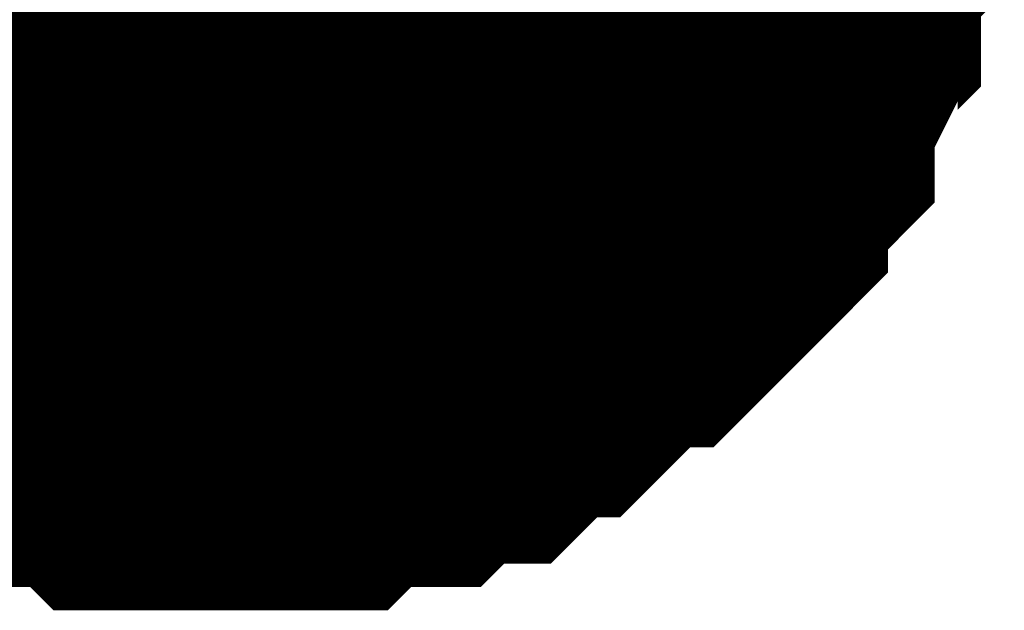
# Model space of a CAD drawing. Header units: inches. Extents: x 0 to 292, y 0 to 193.
# Tile 99 of 112: x 211.464 to 212.289, y 152.758 to 153.252. Entities that reach past the tile are written whole.
import ezdxf

# ---------------------------------------------------------------- set-up
doc = ezdxf.new("R2010")
doc.units = ezdxf.units.IN
doc.layers.add('Sheet', color=255, linetype='Continuous')

msp = doc.modelspace()

# ---------------------------------------------------------------- linework, layer by layer
at = {"layer": 'Sheet'}
msp.add_lwpolyline([(211.39001, 153.416, 0.508, 0.508, 1), (211.89801, 153.416, 0.508, 0.508, 1)], format="xyseb", close=True, dxfattribs=at)
for points in [[(212.13879, 153.41456, 0.29972, 0.29972, 0), (212.13879, 153.39507, 0.29972, 0.29972, 0), (212.13879, 153.35609, 0.29972, 0.29972, 0), (212.13879, 153.3366, 0.29972, 0.29972, 0), (212.11931, 153.31711, 0.29972, 0.29972, 0), (212.11931, 153.27813, 0.29972, 0.29972, 0), (212.11931, 153.25863, 0.29972, 0.29972, 0), (212.09983, 153.23914, 0.29972, 0.29972, 0), (212.09983, 153.21965, 0.29972, 0.29972, 0), (212.08034, 153.18067, 0.29972, 0.29972, 0), (212.08034, 153.16118, 0.29972, 0.29972, 0), (212.06086, 153.14169, 0.29972, 0.29972, 0), (212.04138, 153.1222, 0.29972, 0.29972, 0), (212.04138, 153.10271, 0.29972, 0.29972, 0), (212.02189, 153.08321, 0.29972, 0.29972, 0), (212.00241, 153.06372, 0.29972, 0.29972, 0), (211.98292, 153.04423, 0.29972, 0.29972, 0), (211.96344, 153.04423, 0.29972, 0.29972, 0), (211.94396, 153.02474, 0.29972, 0.29972, 0), (211.92447, 153.00525, 0.29972, 0.29972, 0), (211.90499, 152.98576, 0.29972, 0.29972, 0), (211.88551, 152.98576, 0.29972, 0.29972, 0), (211.86602, 152.96627, 0.29972, 0.29972, 0), (211.84654, 152.94678, 0.29972, 0.29972, 0), (211.82705, 152.94678, 0.29972, 0.29972, 0), (211.80757, 152.94678, 0.29972, 0.29972, 0), (211.78809, 152.92729, 0.29972, 0.29972, 0), (211.74912, 152.92729, 0.29972, 0.29972, 0), (211.72964, 152.92729, 0.29972, 0.29972, 0), (211.71015, 152.90779, 0.29972, 0.29972, 0), (211.69067, 152.90779, 0.29972, 0.29972, 0), (211.6517, 152.90779, 0.29972, 0.29972, 0), (211.63222, 152.90779, 0.29972, 0.29972, 0)], [(212.13879, 153.41456, 0.29972, 0.29972, 0), (212.13879, 153.39507, 0.29972, 0.29972, 0), (212.13879, 153.35609, 0.29972, 0.29972, 0), (212.13879, 153.3366, 0.29972, 0.29972, 0), (212.11931, 153.31711, 0.29972, 0.29972, 0), (212.11931, 153.27813, 0.29972, 0.29972, 0), (212.11931, 153.25863, 0.29972, 0.29972, 0), (212.09983, 153.23914, 0.29972, 0.29972, 0), (212.09983, 153.21965, 0.29972, 0.29972, 0), (212.08034, 153.18067, 0.29972, 0.29972, 0), (212.08034, 153.16118, 0.29972, 0.29972, 0), (212.06086, 153.14169, 0.29972, 0.29972, 0), (212.04138, 153.1222, 0.29972, 0.29972, 0), (212.04138, 153.10271, 0.29972, 0.29972, 0), (212.02189, 153.08321, 0.29972, 0.29972, 0), (212.00241, 153.06372, 0.29972, 0.29972, 0), (211.98292, 153.04423, 0.29972, 0.29972, 0), (211.96344, 153.04423, 0.29972, 0.29972, 0), (211.94396, 153.02474, 0.29972, 0.29972, 0), (211.92447, 153.00525, 0.29972, 0.29972, 0), (211.90499, 152.98576, 0.29972, 0.29972, 0), (211.88551, 152.98576, 0.29972, 0.29972, 0), (211.86602, 152.96627, 0.29972, 0.29972, 0), (211.84654, 152.94678, 0.29972, 0.29972, 0), (211.82705, 152.94678, 0.29972, 0.29972, 0), (211.80757, 152.94678, 0.29972, 0.29972, 0), (211.78809, 152.92729, 0.29972, 0.29972, 0), (211.74912, 152.92729, 0.29972, 0.29972, 0), (211.72964, 152.92729, 0.29972, 0.29972, 0), (211.71015, 152.90779, 0.29972, 0.29972, 0), (211.69067, 152.90779, 0.29972, 0.29972, 0), (211.6517, 152.90779, 0.29972, 0.29972, 0), (211.63222, 152.90779, 0.29972, 0.29972, 0)], [(212.13879, 153.41456, 0.29972, 0.29972, 0), (212.13879, 153.39507, 0.29972, 0.29972, 0), (212.13879, 153.35609, 0.29972, 0.29972, 0), (212.13879, 153.3366, 0.29972, 0.29972, 0), (212.11931, 153.31711, 0.29972, 0.29972, 0), (212.11931, 153.27813, 0.29972, 0.29972, 0), (212.11931, 153.25863, 0.29972, 0.29972, 0), (212.09983, 153.23914, 0.29972, 0.29972, 0), (212.09983, 153.21965, 0.29972, 0.29972, 0), (212.08034, 153.18067, 0.29972, 0.29972, 0), (212.08034, 153.16118, 0.29972, 0.29972, 0), (212.06086, 153.14169, 0.29972, 0.29972, 0), (212.04138, 153.1222, 0.29972, 0.29972, 0), (212.04138, 153.10271, 0.29972, 0.29972, 0), (212.02189, 153.08321, 0.29972, 0.29972, 0), (212.00241, 153.06372, 0.29972, 0.29972, 0), (211.98292, 153.04423, 0.29972, 0.29972, 0), (211.96344, 153.04423, 0.29972, 0.29972, 0), (211.94396, 153.02474, 0.29972, 0.29972, 0), (211.92447, 153.00525, 0.29972, 0.29972, 0), (211.90499, 152.98576, 0.29972, 0.29972, 0), (211.88551, 152.98576, 0.29972, 0.29972, 0), (211.86602, 152.96627, 0.29972, 0.29972, 0), (211.84654, 152.94678, 0.29972, 0.29972, 0), (211.82705, 152.94678, 0.29972, 0.29972, 0), (211.80757, 152.94678, 0.29972, 0.29972, 0), (211.78809, 152.92729, 0.29972, 0.29972, 0), (211.74912, 152.92729, 0.29972, 0.29972, 0), (211.72964, 152.92729, 0.29972, 0.29972, 0), (211.71015, 152.90779, 0.29972, 0.29972, 0), (211.69067, 152.90779, 0.29972, 0.29972, 0), (211.6517, 152.90779, 0.29972, 0.29972, 0), (211.63222, 152.90779, 0.29972, 0.29972, 0)], [(212.13879, 153.41456, 0.29972, 0.29972, 0), (212.13879, 153.39507, 0.29972, 0.29972, 0), (212.13879, 153.35609, 0.29972, 0.29972, 0), (212.13879, 153.3366, 0.29972, 0.29972, 0), (212.11931, 153.31711, 0.29972, 0.29972, 0), (212.11931, 153.27813, 0.29972, 0.29972, 0), (212.11931, 153.25863, 0.29972, 0.29972, 0), (212.09983, 153.23914, 0.29972, 0.29972, 0), (212.09983, 153.21965, 0.29972, 0.29972, 0), (212.08034, 153.18067, 0.29972, 0.29972, 0), (212.08034, 153.16118, 0.29972, 0.29972, 0), (212.06086, 153.14169, 0.29972, 0.29972, 0), (212.04138, 153.1222, 0.29972, 0.29972, 0), (212.04138, 153.10271, 0.29972, 0.29972, 0), (212.02189, 153.08321, 0.29972, 0.29972, 0), (212.00241, 153.06372, 0.29972, 0.29972, 0), (211.98292, 153.04423, 0.29972, 0.29972, 0), (211.96344, 153.04423, 0.29972, 0.29972, 0), (211.94396, 153.02474, 0.29972, 0.29972, 0), (211.92447, 153.00525, 0.29972, 0.29972, 0), (211.90499, 152.98576, 0.29972, 0.29972, 0), (211.88551, 152.98576, 0.29972, 0.29972, 0), (211.86602, 152.96627, 0.29972, 0.29972, 0), (211.84654, 152.94678, 0.29972, 0.29972, 0), (211.82705, 152.94678, 0.29972, 0.29972, 0), (211.80757, 152.94678, 0.29972, 0.29972, 0), (211.78809, 152.92729, 0.29972, 0.29972, 0), (211.74912, 152.92729, 0.29972, 0.29972, 0), (211.72964, 152.92729, 0.29972, 0.29972, 0), (211.71015, 152.90779, 0.29972, 0.29972, 0), (211.69067, 152.90779, 0.29972, 0.29972, 0), (211.6517, 152.90779, 0.29972, 0.29972, 0), (211.63222, 152.90779, 0.29972, 0.29972, 0)], [(212.13879, 153.41456, 0.29972, 0.29972, 0), (212.13879, 153.39507, 0.29972, 0.29972, 0), (212.13879, 153.35609, 0.29972, 0.29972, 0), (212.13879, 153.3366, 0.29972, 0.29972, 0), (212.11931, 153.31711, 0.29972, 0.29972, 0), (212.11931, 153.27813, 0.29972, 0.29972, 0), (212.11931, 153.25863, 0.29972, 0.29972, 0), (212.09983, 153.23914, 0.29972, 0.29972, 0), (212.09983, 153.21965, 0.29972, 0.29972, 0), (212.08034, 153.18067, 0.29972, 0.29972, 0), (212.08034, 153.16118, 0.29972, 0.29972, 0), (212.06086, 153.14169, 0.29972, 0.29972, 0), (212.04138, 153.1222, 0.29972, 0.29972, 0), (212.04138, 153.10271, 0.29972, 0.29972, 0), (212.02189, 153.08321, 0.29972, 0.29972, 0), (212.00241, 153.06372, 0.29972, 0.29972, 0), (211.98292, 153.04423, 0.29972, 0.29972, 0), (211.96344, 153.04423, 0.29972, 0.29972, 0), (211.94396, 153.02474, 0.29972, 0.29972, 0), (211.92447, 153.00525, 0.29972, 0.29972, 0), (211.90499, 152.98576, 0.29972, 0.29972, 0), (211.88551, 152.98576, 0.29972, 0.29972, 0), (211.86602, 152.96627, 0.29972, 0.29972, 0), (211.84654, 152.94678, 0.29972, 0.29972, 0), (211.82705, 152.94678, 0.29972, 0.29972, 0), (211.80757, 152.94678, 0.29972, 0.29972, 0), (211.78809, 152.92729, 0.29972, 0.29972, 0), (211.74912, 152.92729, 0.29972, 0.29972, 0), (211.72964, 152.92729, 0.29972, 0.29972, 0), (211.71015, 152.90779, 0.29972, 0.29972, 0), (211.69067, 152.90779, 0.29972, 0.29972, 0), (211.6517, 152.90779, 0.29972, 0.29972, 0), (211.63222, 152.90779, 0.29972, 0.29972, 0)], [(212.11931, 153.31711, 0.09906, 0.09906, 0), (212.11931, 153.27813, 0.09906, 0.09906, 0), (212.11931, 153.25863, 0.09906, 0.09906, 0), (212.09983, 153.23914, 0.09906, 0.09906, 0), (212.09983, 153.21965, 0.09906, 0.09906, 0), (212.08034, 153.18067, 0.09906, 0.09906, 0), (212.08034, 153.16118, 0.09906, 0.09906, 0), (212.06086, 153.14169, 0.09906, 0.09906, 0), (212.04138, 153.1222, 0.09906, 0.09906, 0), (212.04138, 153.10271, 0.09906, 0.09906, 0), (212.02189, 153.08321, 0.09906, 0.09906, 0), (212.00241, 153.06372, 0.09906, 0.09906, 0), (211.98292, 153.04423, 0.09906, 0.09906, 0), (211.96344, 153.04423, 0.09906, 0.09906, 0), (211.94396, 153.02474, 0.09906, 0.09906, 0), (211.92447, 153.00525, 0.09906, 0.09906, 0), (211.90499, 152.98576, 0.09906, 0.09906, 0), (211.88551, 152.98576, 0.09906, 0.09906, 0), (211.86602, 152.96627, 0.09906, 0.09906, 0), (211.84654, 152.94678, 0.09906, 0.09906, 0), (211.82705, 152.94678, 0.09906, 0.09906, 0), (211.80757, 152.94678, 0.09906, 0.09906, 0), (211.78809, 152.92729, 0.09906, 0.09906, 0), (211.74912, 152.92729, 0.09906, 0.09906, 0), (211.72964, 152.92729, 0.09906, 0.09906, 0), (211.71015, 152.90779, 0.09906, 0.09906, 0), (211.69067, 152.90779, 0.09906, 0.09906, 0), (211.6517, 152.90779, 0.09906, 0.09906, 0), (211.63222, 152.90779, 0.09906, 0.09906, 0)], [(212.11931, 153.31711, 0.09906, 0.09906, 0), (212.11931, 153.27813, 0.09906, 0.09906, 0), (212.11931, 153.25863, 0.09906, 0.09906, 0), (212.09983, 153.23914, 0.09906, 0.09906, 0), (212.09983, 153.21965, 0.09906, 0.09906, 0), (212.08034, 153.18067, 0.09906, 0.09906, 0), (212.08034, 153.16118, 0.09906, 0.09906, 0), (212.06086, 153.14169, 0.09906, 0.09906, 0), (212.04138, 153.1222, 0.09906, 0.09906, 0), (212.04138, 153.10271, 0.09906, 0.09906, 0), (212.02189, 153.08321, 0.09906, 0.09906, 0), (212.00241, 153.06372, 0.09906, 0.09906, 0), (211.98292, 153.04423, 0.09906, 0.09906, 0), (211.96344, 153.04423, 0.09906, 0.09906, 0), (211.94396, 153.02474, 0.09906, 0.09906, 0), (211.92447, 153.00525, 0.09906, 0.09906, 0), (211.90499, 152.98576, 0.09906, 0.09906, 0), (211.88551, 152.98576, 0.09906, 0.09906, 0), (211.86602, 152.96627, 0.09906, 0.09906, 0), (211.84654, 152.94678, 0.09906, 0.09906, 0), (211.82705, 152.94678, 0.09906, 0.09906, 0), (211.80757, 152.94678, 0.09906, 0.09906, 0), (211.78809, 152.92729, 0.09906, 0.09906, 0), (211.74912, 152.92729, 0.09906, 0.09906, 0), (211.72964, 152.92729, 0.09906, 0.09906, 0), (211.71015, 152.90779, 0.09906, 0.09906, 0), (211.69067, 152.90779, 0.09906, 0.09906, 0), (211.6517, 152.90779, 0.09906, 0.09906, 0), (211.63222, 152.90779, 0.09906, 0.09906, 0)], [(212.11931, 153.31711, 0.09906, 0.09906, 0), (212.11931, 153.27813, 0.09906, 0.09906, 0), (212.11931, 153.25863, 0.09906, 0.09906, 0), (212.09983, 153.23914, 0.09906, 0.09906, 0), (212.09983, 153.21965, 0.09906, 0.09906, 0), (212.08034, 153.18067, 0.09906, 0.09906, 0), (212.08034, 153.16118, 0.09906, 0.09906, 0), (212.06086, 153.14169, 0.09906, 0.09906, 0), (212.04138, 153.1222, 0.09906, 0.09906, 0), (212.04138, 153.10271, 0.09906, 0.09906, 0), (212.02189, 153.08321, 0.09906, 0.09906, 0), (212.00241, 153.06372, 0.09906, 0.09906, 0), (211.98292, 153.04423, 0.09906, 0.09906, 0), (211.96344, 153.04423, 0.09906, 0.09906, 0), (211.94396, 153.02474, 0.09906, 0.09906, 0), (211.92447, 153.00525, 0.09906, 0.09906, 0), (211.90499, 152.98576, 0.09906, 0.09906, 0), (211.88551, 152.98576, 0.09906, 0.09906, 0), (211.86602, 152.96627, 0.09906, 0.09906, 0), (211.84654, 152.94678, 0.09906, 0.09906, 0), (211.82705, 152.94678, 0.09906, 0.09906, 0), (211.80757, 152.94678, 0.09906, 0.09906, 0), (211.78809, 152.92729, 0.09906, 0.09906, 0), (211.74912, 152.92729, 0.09906, 0.09906, 0), (211.72964, 152.92729, 0.09906, 0.09906, 0), (211.71015, 152.90779, 0.09906, 0.09906, 0), (211.69067, 152.90779, 0.09906, 0.09906, 0), (211.6517, 152.90779, 0.09906, 0.09906, 0), (211.63222, 152.90779, 0.09906, 0.09906, 0)], [(212.11931, 153.31711, 0.09906, 0.09906, 0), (212.11931, 153.27813, 0.09906, 0.09906, 0), (212.11931, 153.25863, 0.09906, 0.09906, 0), (212.09983, 153.23914, 0.09906, 0.09906, 0), (212.09983, 153.21965, 0.09906, 0.09906, 0), (212.08034, 153.18067, 0.09906, 0.09906, 0), (212.08034, 153.16118, 0.09906, 0.09906, 0), (212.06086, 153.14169, 0.09906, 0.09906, 0), (212.04138, 153.1222, 0.09906, 0.09906, 0), (212.04138, 153.10271, 0.09906, 0.09906, 0), (212.02189, 153.08321, 0.09906, 0.09906, 0), (212.00241, 153.06372, 0.09906, 0.09906, 0), (211.98292, 153.04423, 0.09906, 0.09906, 0), (211.96344, 153.04423, 0.09906, 0.09906, 0), (211.94396, 153.02474, 0.09906, 0.09906, 0), (211.92447, 153.00525, 0.09906, 0.09906, 0), (211.90499, 152.98576, 0.09906, 0.09906, 0), (211.88551, 152.98576, 0.09906, 0.09906, 0), (211.86602, 152.96627, 0.09906, 0.09906, 0), (211.84654, 152.94678, 0.09906, 0.09906, 0), (211.82705, 152.94678, 0.09906, 0.09906, 0), (211.80757, 152.94678, 0.09906, 0.09906, 0), (211.78809, 152.92729, 0.09906, 0.09906, 0), (211.74912, 152.92729, 0.09906, 0.09906, 0), (211.72964, 152.92729, 0.09906, 0.09906, 0), (211.71015, 152.90779, 0.09906, 0.09906, 0), (211.69067, 152.90779, 0.09906, 0.09906, 0), (211.6517, 152.90779, 0.09906, 0.09906, 0), (211.63222, 152.90779, 0.09906, 0.09906, 0)], [(212.11931, 153.31711, 0.09906, 0.09906, 0), (212.11931, 153.27813, 0.09906, 0.09906, 0), (212.11931, 153.25863, 0.09906, 0.09906, 0), (212.09983, 153.23914, 0.09906, 0.09906, 0), (212.09983, 153.21965, 0.09906, 0.09906, 0), (212.08034, 153.18067, 0.09906, 0.09906, 0), (212.08034, 153.16118, 0.09906, 0.09906, 0), (212.06086, 153.14169, 0.09906, 0.09906, 0), (212.04138, 153.1222, 0.09906, 0.09906, 0), (212.04138, 153.10271, 0.09906, 0.09906, 0), (212.02189, 153.08321, 0.09906, 0.09906, 0), (212.00241, 153.06372, 0.09906, 0.09906, 0), (211.98292, 153.04423, 0.09906, 0.09906, 0), (211.96344, 153.04423, 0.09906, 0.09906, 0), (211.94396, 153.02474, 0.09906, 0.09906, 0), (211.92447, 153.00525, 0.09906, 0.09906, 0), (211.90499, 152.98576, 0.09906, 0.09906, 0), (211.88551, 152.98576, 0.09906, 0.09906, 0), (211.86602, 152.96627, 0.09906, 0.09906, 0), (211.84654, 152.94678, 0.09906, 0.09906, 0), (211.82705, 152.94678, 0.09906, 0.09906, 0), (211.80757, 152.94678, 0.09906, 0.09906, 0), (211.78809, 152.92729, 0.09906, 0.09906, 0), (211.74912, 152.92729, 0.09906, 0.09906, 0), (211.72964, 152.92729, 0.09906, 0.09906, 0), (211.71015, 152.90779, 0.09906, 0.09906, 0), (211.69067, 152.90779, 0.09906, 0.09906, 0), (211.6517, 152.90779, 0.09906, 0.09906, 0), (211.63222, 152.90779, 0.09906, 0.09906, 0)], [(211.63222, 152.90779, 0.29972, 0.29972, 0), (211.61273, 152.90779, 0.29972, 0.29972, 0), (211.57377, 152.90779, 0.29972, 0.29972, 0), (211.55428, 152.90779, 0.29972, 0.29972, 0), (211.5348, 152.92729, 0.29972, 0.29972, 0), (211.49583, 152.92729, 0.29972, 0.29972, 0), (211.47635, 152.92729, 0.29972, 0.29972, 0), (211.45686, 152.94678, 0.29972, 0.29972, 0), (211.43738, 152.94678, 0.29972, 0.29972, 0), (211.39841, 152.94678, 0.29972, 0.29972, 0), (211.37893, 152.96627, 0.29972, 0.29972, 0), (211.35945, 152.98576, 0.29972, 0.29972, 0), (211.33996, 152.98576, 0.29972, 0.29972, 0), (211.32048, 153.00525, 0.29972, 0.29972, 0), (211.30099, 153.02474, 0.29972, 0.29972, 0)], [(211.63222, 152.90779, 0.29972, 0.29972, 0), (211.61273, 152.90779, 0.29972, 0.29972, 0), (211.57377, 152.90779, 0.29972, 0.29972, 0), (211.55428, 152.90779, 0.29972, 0.29972, 0), (211.5348, 152.92729, 0.29972, 0.29972, 0), (211.49583, 152.92729, 0.29972, 0.29972, 0), (211.47635, 152.92729, 0.29972, 0.29972, 0), (211.45686, 152.94678, 0.29972, 0.29972, 0), (211.43738, 152.94678, 0.29972, 0.29972, 0), (211.39841, 152.94678, 0.29972, 0.29972, 0), (211.37893, 152.96627, 0.29972, 0.29972, 0), (211.35945, 152.98576, 0.29972, 0.29972, 0), (211.33996, 152.98576, 0.29972, 0.29972, 0), (211.32048, 153.00525, 0.29972, 0.29972, 0), (211.30099, 153.02474, 0.29972, 0.29972, 0)], [(211.63222, 152.90779, 0.29972, 0.29972, 0), (211.61273, 152.90779, 0.29972, 0.29972, 0), (211.57377, 152.90779, 0.29972, 0.29972, 0), (211.55428, 152.90779, 0.29972, 0.29972, 0), (211.5348, 152.92729, 0.29972, 0.29972, 0), (211.49583, 152.92729, 0.29972, 0.29972, 0), (211.47635, 152.92729, 0.29972, 0.29972, 0), (211.45686, 152.94678, 0.29972, 0.29972, 0), (211.43738, 152.94678, 0.29972, 0.29972, 0), (211.39841, 152.94678, 0.29972, 0.29972, 0), (211.37893, 152.96627, 0.29972, 0.29972, 0), (211.35945, 152.98576, 0.29972, 0.29972, 0), (211.33996, 152.98576, 0.29972, 0.29972, 0), (211.32048, 153.00525, 0.29972, 0.29972, 0), (211.30099, 153.02474, 0.29972, 0.29972, 0)], [(211.63222, 152.90779, 0.29972, 0.29972, 0), (211.61273, 152.90779, 0.29972, 0.29972, 0), (211.57377, 152.90779, 0.29972, 0.29972, 0), (211.55428, 152.90779, 0.29972, 0.29972, 0), (211.5348, 152.92729, 0.29972, 0.29972, 0), (211.49583, 152.92729, 0.29972, 0.29972, 0), (211.47635, 152.92729, 0.29972, 0.29972, 0), (211.45686, 152.94678, 0.29972, 0.29972, 0), (211.43738, 152.94678, 0.29972, 0.29972, 0), (211.39841, 152.94678, 0.29972, 0.29972, 0), (211.37893, 152.96627, 0.29972, 0.29972, 0), (211.35945, 152.98576, 0.29972, 0.29972, 0), (211.33996, 152.98576, 0.29972, 0.29972, 0), (211.32048, 153.00525, 0.29972, 0.29972, 0), (211.30099, 153.02474, 0.29972, 0.29972, 0)], [(211.63222, 152.90779, 0.29972, 0.29972, 0), (211.61273, 152.90779, 0.29972, 0.29972, 0), (211.57377, 152.90779, 0.29972, 0.29972, 0), (211.55428, 152.90779, 0.29972, 0.29972, 0), (211.5348, 152.92729, 0.29972, 0.29972, 0), (211.49583, 152.92729, 0.29972, 0.29972, 0), (211.47635, 152.92729, 0.29972, 0.29972, 0), (211.45686, 152.94678, 0.29972, 0.29972, 0), (211.43738, 152.94678, 0.29972, 0.29972, 0), (211.39841, 152.94678, 0.29972, 0.29972, 0), (211.37893, 152.96627, 0.29972, 0.29972, 0), (211.35945, 152.98576, 0.29972, 0.29972, 0), (211.33996, 152.98576, 0.29972, 0.29972, 0), (211.32048, 153.00525, 0.29972, 0.29972, 0), (211.30099, 153.02474, 0.29972, 0.29972, 0)], [(211.63222, 152.90779, 0.09906, 0.09906, 0), (211.61273, 152.90779, 0.09906, 0.09906, 0), (211.57377, 152.90779, 0.09906, 0.09906, 0), (211.55428, 152.90779, 0.09906, 0.09906, 0), (211.5348, 152.92729, 0.09906, 0.09906, 0), (211.49583, 152.92729, 0.09906, 0.09906, 0), (211.47635, 152.92729, 0.09906, 0.09906, 0), (211.45686, 152.94678, 0.09906, 0.09906, 0), (211.43738, 152.94678, 0.09906, 0.09906, 0), (211.39841, 152.94678, 0.09906, 0.09906, 0)], [(211.63222, 152.90779, 0.09906, 0.09906, 0), (211.61273, 152.90779, 0.09906, 0.09906, 0), (211.57377, 152.90779, 0.09906, 0.09906, 0), (211.55428, 152.90779, 0.09906, 0.09906, 0), (211.5348, 152.92729, 0.09906, 0.09906, 0), (211.49583, 152.92729, 0.09906, 0.09906, 0), (211.47635, 152.92729, 0.09906, 0.09906, 0), (211.45686, 152.94678, 0.09906, 0.09906, 0), (211.43738, 152.94678, 0.09906, 0.09906, 0), (211.39841, 152.94678, 0.09906, 0.09906, 0)], [(211.63222, 152.90779, 0.09906, 0.09906, 0), (211.61273, 152.90779, 0.09906, 0.09906, 0), (211.57377, 152.90779, 0.09906, 0.09906, 0), (211.55428, 152.90779, 0.09906, 0.09906, 0), (211.5348, 152.92729, 0.09906, 0.09906, 0), (211.49583, 152.92729, 0.09906, 0.09906, 0), (211.47635, 152.92729, 0.09906, 0.09906, 0), (211.45686, 152.94678, 0.09906, 0.09906, 0), (211.43738, 152.94678, 0.09906, 0.09906, 0), (211.39841, 152.94678, 0.09906, 0.09906, 0)], [(211.63222, 152.90779, 0.09906, 0.09906, 0), (211.61273, 152.90779, 0.09906, 0.09906, 0), (211.57377, 152.90779, 0.09906, 0.09906, 0), (211.55428, 152.90779, 0.09906, 0.09906, 0), (211.5348, 152.92729, 0.09906, 0.09906, 0), (211.49583, 152.92729, 0.09906, 0.09906, 0), (211.47635, 152.92729, 0.09906, 0.09906, 0), (211.45686, 152.94678, 0.09906, 0.09906, 0), (211.43738, 152.94678, 0.09906, 0.09906, 0), (211.39841, 152.94678, 0.09906, 0.09906, 0)], [(211.63222, 152.90779, 0.09906, 0.09906, 0), (211.61273, 152.90779, 0.09906, 0.09906, 0), (211.57377, 152.90779, 0.09906, 0.09906, 0), (211.55428, 152.90779, 0.09906, 0.09906, 0), (211.5348, 152.92729, 0.09906, 0.09906, 0), (211.49583, 152.92729, 0.09906, 0.09906, 0), (211.47635, 152.92729, 0.09906, 0.09906, 0), (211.45686, 152.94678, 0.09906, 0.09906, 0), (211.43738, 152.94678, 0.09906, 0.09906, 0), (211.39841, 152.94678, 0.09906, 0.09906, 0)]]:
    msp.add_lwpolyline(points, format="xyseb", dxfattribs=at)

doc.saveas('drawing.dxf')
